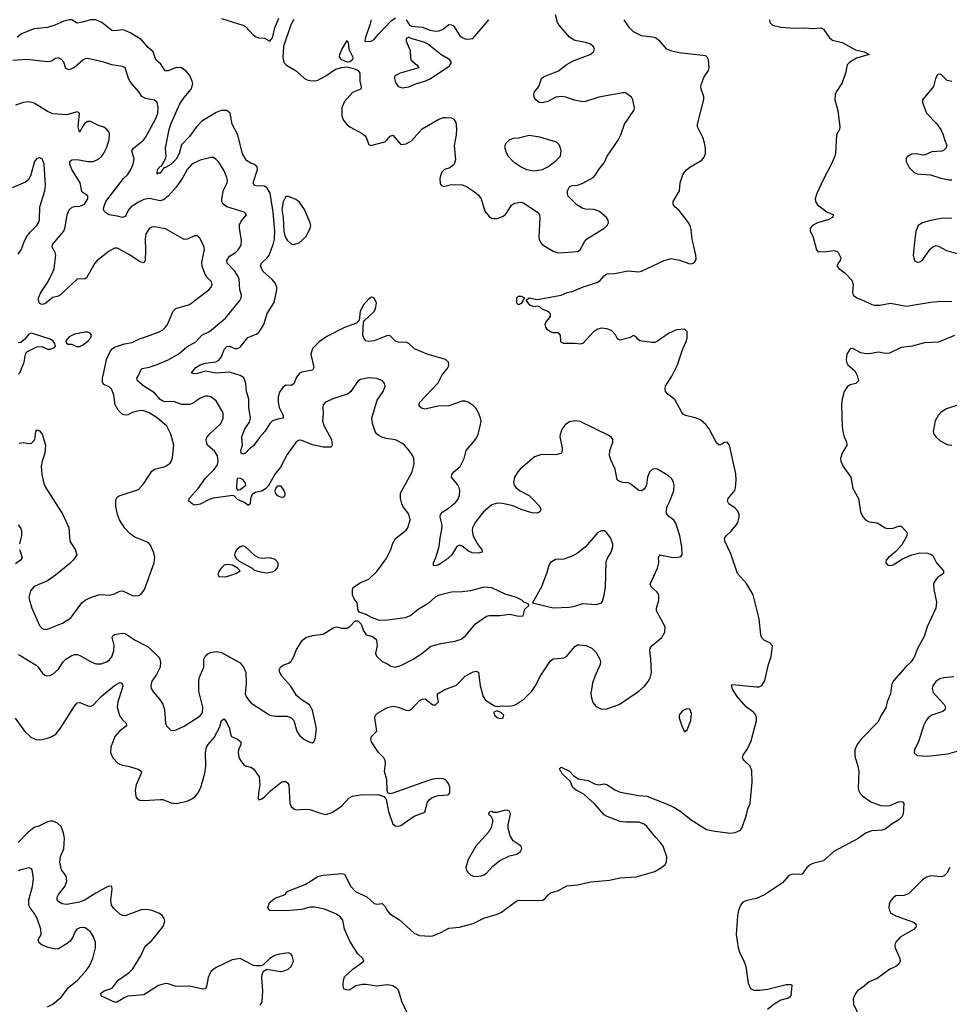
# Model space of a CAD drawing. Header units: inches. Extents: x 2057696 to 2160536, y 827480 to 1016834.
# Tile 80 of 256: x 2094961 to 2101910, y 855288 to 862650. Entities that reach past the tile are written whole.
import ezdxf

# ---------------------------------------------------------------- set-up
doc = ezdxf.new("R2010")
doc.units = ezdxf.units.IN
doc.header["$MEASUREMENT"] = 0
for name, color, linetype in [('C0895', 7, 'Continuous'), ('C0896', 7, 'Continuous'), ('C1805', 7, 'Continuous'), ('C1806', 7, 'Continuous')]:
    doc.layers.add(name, color=color, linetype=linetype)

msp = doc.modelspace()

# ---------------------------------------------------------------- linework, layer by layer
at = {"layer": 'C0895', "color": 5}
for points, elevation in [([(2094926.6, 857426.6), (2094996.4, 857330), (2095045.1, 857285.1), (2095090, 857266.7), (2095130, 857267.9), (2095170, 857277.3), (2095202, 857290), (2095231.4, 857308.6), (2095266.9, 857353.1), (2095370, 857517.1), (2095390, 857541.6), (2095410, 857546), (2095470, 857520.4), (2095490, 857517.1), (2095510, 857523.8), (2095569.7, 857590), (2095670, 857671.5), (2095710, 857694), (2095724.7, 857690), (2095731.7, 857671.7), (2095727.7, 857650), (2095695.3, 857550), (2095690.8, 857510), (2095707.6, 857447.6), (2095730, 857414.9), (2095756.4, 857390), (2095758.4, 857370), (2095706.9, 857330), (2095673, 857290), (2095642, 857210), (2095640.2, 857170), (2095658.3, 857130), (2095698.4, 857090), (2095730, 857076.9), (2095771.3, 857070), (2095847.1, 857047.1), (2095871, 857030), (2095866.8, 857010), (2095832.2, 856930), (2095823.7, 856890), (2095830, 856842.8), (2095837.1, 856830), (2095855.8, 856815.8), (2095891.5, 856811.6), (2096010, 856820.7), (2096030, 856818.6), (2096090, 856794), (2096130, 856790.3), (2096212.7, 856807.3), (2096252.7, 856827.3), (2096274.9, 856845.1), (2096292.7, 856867.3), (2096316.4, 856910), (2096344.3, 857015.7), (2096353.5, 857070), (2096349.3, 857170), (2096357.8, 857210), (2096369.4, 857230.6), (2096415.9, 857284.2), (2096456.2, 857363.8), (2096470, 857410.8), (2096490, 857422.8), (2096510, 857394), (2096530, 857350.6), (2096537, 857310), (2096545.5, 857290), (2096590.5, 857270), (2096613.7, 857250), (2096614.3, 857230), (2096597.3, 857190), (2096594.7, 857170), (2096599.1, 857139.1), (2096611.1, 857111.1), (2096637.7, 857077.7), (2096650.3, 857070.3), (2096690, 857062.4), (2096709, 857049), (2096750.4, 856990), (2096757.1, 856930), (2096746, 856870), (2096744.9, 856830), (2096750, 856818), (2096770, 856824), (2096790, 856839.1), (2096835.2, 856884.8), (2096910, 856943), (2096930, 856954.9), (2096950, 856953), (2096963.8, 856943.8), (2096972.2, 856930), (2096980.2, 856790), (2096990, 856768.4), (2097010, 856750.4), (2097030, 856742), (2097090, 856747), (2097130, 856744.9), (2097210, 856716.5), (2097250, 856708.5), (2097290, 856719.5), (2097333.5, 856746.5), (2097370, 856773.4), (2097422.4, 856830), (2097450, 856845.7), (2097510, 856855.3), (2097637.2, 856857.2), (2097682, 856842), (2097699.5, 856819.5), (2097718.3, 856730), (2097750, 856636), (2097770, 856621.6), (2097790, 856620.3), (2097810, 856625.3), (2097910, 856694.5), (2097990, 856724.4), (2098010, 856800.4), (2098022, 856818), (2098044.6, 856835.4), (2098090, 856849.2), (2098165.1, 856854.9), (2098177, 856870), (2098175.4, 856910), (2098170, 856933.2), (2098150, 856964.5), (2098130, 856975.1), (2098090, 856977.7), (2098050, 856972), (2098010, 856959.8), (2097750, 856866), (2097730, 856862), (2097714, 856870), (2097707.2, 856887.2), (2097706.6, 856970), (2097687.8, 857030), (2097695.1, 857090), (2097692.7, 857110), (2097682.7, 857130), (2097642.9, 857170), (2097591.6, 857250), (2097586, 857270), (2097590, 857290.7), (2097631.8, 857330), (2097615.8, 857430), (2097621.6, 857450), (2097634.8, 857465.3), (2097710, 857507), (2097750, 857518.4), (2097790, 857510.4), (2097850, 857487.7), (2097870, 857484.9), (2097890, 857494.8), (2097950, 857559.3), (2097970.5, 857570.5), (2097992.2, 857572.2), (2098050, 857527.3), (2098070, 857527.3), (2098092.3, 857550), (2098084, 857590), (2098085.2, 857610), (2098138.9, 857641.1), (2098226.7, 857673.3), (2098290, 857741.3), (2098350, 857773.7), (2098370, 857779.3), (2098391.7, 857771.7), (2098404, 857670), (2098426.5, 857590), (2098442.8, 857562.8), (2098510, 857520.9), (2098530, 857515.8), (2098570, 857520.2), (2098622.1, 857517.9), (2098650, 857522.5), (2098669.9, 857530.1), (2098730.6, 857569.4), (2098788.4, 857630), (2098813.4, 857666.6), (2098855.5, 857744.5), (2098930, 857857.1), (2098950, 857872), (2099010, 857875.3), (2099030, 857879.5), (2099049.3, 857890), (2099110, 857963.8), (2099130, 857976), (2099143.7, 857976.3), (2099194.8, 857970), (2099237.1, 857950), (2099270, 857919.3), (2099298, 857870), (2099302.6, 857850), (2099300.3, 857830), (2099260, 857740), (2099243.6, 857690), (2099231.7, 857611.7), (2099232.9, 857590), (2099245.3, 857545.3), (2099270, 857514), (2099310, 857495.6), (2099350, 857496.9), (2099442, 857530), (2099589.9, 857630.1), (2099632, 857668), (2099658.7, 857701.3), (2099675.1, 857730), (2099682.9, 857770), (2099679.4, 857870), (2099670.9, 857930), (2099675.1, 857950), (2099689.8, 857970.2), (2099761.6, 858030), (2099784.2, 858070), (2099786.6, 858110), (2099722, 858230), (2099720.5, 858250), (2099739.6, 858310), (2099738.4, 858350), (2099726.6, 858370), (2099680.9, 858410), (2099674.5, 858430), (2099729.6, 858550), (2099738.4, 858590), (2099736, 858630), (2099749, 858650), (2099830, 858632.4), (2099870, 858628.4), (2099903.2, 858636.8), (2099912.7, 858650), (2099911.6, 858708.4), (2099895.5, 858790), (2099865.6, 858885.6), (2099850, 858907.6), (2099803.2, 858943.2), (2099794.5, 858970), (2099802.3, 859010), (2099822.3, 859050), (2099850, 859130.8), (2099854.4, 859170), (2099849.8, 859190), (2099835.9, 859215.9), (2099810, 859240.5), (2099730, 859289.5), (2099710, 859291.5), (2099690, 859287), (2099670, 859266.6), (2099654.6, 859230), (2099646, 859170), (2099630, 859140.7), (2099610, 859127.6), (2099590, 859129.6), (2099522.5, 859182.5), (2099510, 859187.6), (2099470, 859189.8), (2099440.7, 859200.7), (2099428.6, 859210), (2099412.1, 859290), (2099379.3, 859359.3), (2099370.9, 859390), (2099372.9, 859430), (2099394.5, 859490), (2099394.3, 859510), (2099386, 859526), (2099370, 859539.7), (2099150, 859645.6), (2099110, 859649.8), (2099070, 859642.6), (2099039, 859621), (2099015.8, 859590), (2099001.1, 859550), (2098999.6, 859530), (2099016.5, 859450), (2099017.4, 859430), (2099011.2, 859408.8), (2098970, 859396.4), (2098862, 859398), (2098810, 859380.4), (2098702.3, 859290), (2098684.7, 859270), (2098660.7, 859230), (2098652.2, 859190), (2098658.2, 859170), (2098670, 859151.8), (2098696.5, 859130), (2098770, 859091.3), (2098793.1, 859070), (2098848.4, 859010), (2098858, 858990), (2098850.3, 858969.7), (2098830, 858961.6), (2098790, 858964), (2098710, 858987.4), (2098650, 859014.1), (2098570, 859032.5), (2098530, 859034.9), (2098490, 859022.9), (2098427.1, 858970), (2098366.2, 858890), (2098345.8, 858850), (2098342.8, 858830), (2098350, 858788.5), (2098390, 858718.7), (2098416.4, 858690), (2098419.1, 858670), (2098390, 858660.4), (2098343.5, 858663.5), (2098316.8, 858676.8), (2098270, 858713.3), (2098250, 858721.1), (2098230, 858711.2), (2098192.2, 858650), (2098150, 858612.2), (2098090, 858572), (2098070, 858565.6), (2098055.3, 858570), (2098054.5, 858590), (2098071.9, 858628.1), (2098097.3, 858710), (2098104.2, 858775.8), (2098117.5, 858837.5), (2098119.8, 858870), (2098104.8, 858930), (2098107.1, 858950), (2098125.1, 858970), (2098157.6, 858990), (2098220, 859040), (2098236.9, 859063.1), (2098247.9, 859092.1), (2098251.8, 859130), (2098247.4, 859150), (2098234.7, 859174.7), (2098189.8, 859230), (2098191.2, 859250), (2098206.3, 859270), (2098253.3, 859310), (2098282.7, 859370), (2098298.3, 859430), (2098370, 859513), (2098388.2, 859551.8), (2098404.4, 859610), (2098409.8, 859650), (2098406.8, 859670), (2098392, 859710), (2098370, 859744.7), (2098350, 859765.1), (2098313.6, 859790), (2098290, 859798), (2098270, 859797.6), (2098170, 859762.2), (2098090, 859759.3), (2097990, 859737), (2097970, 859743.7), (2097950, 859759), (2097943.7, 859770), (2097952.3, 859790), (2098090, 859934.9), (2098115.8, 859990), (2098124.1, 860000)], 320), ([(2094950, 857902.6), (2094970, 857894.9), (2095084, 857824), (2095100.3, 857810), (2095130, 857766), (2095150, 857750.4), (2095170, 857744.9), (2095190, 857747), (2095210, 857757), (2095250, 857795.3), (2095286.2, 857850), (2095305.7, 857870), (2095350, 857896.5), (2095370, 857903.6), (2095390, 857902.8), (2095410, 857895.6), (2095490, 857850.3), (2095530, 857834.3), (2095570, 857832.8), (2095610, 857847.9), (2095630, 857862.3), (2095650, 857885.3), (2095665.8, 857930), (2095668.2, 857970), (2095652.6, 858030), (2095657.5, 858042.5), (2095670, 858053.6), (2095730, 858063.2), (2095750, 858061.5), (2095825.3, 858010), (2095920.4, 857960.4), (2095996.1, 857890), (2096009.1, 857870), (2096012.7, 857847.3), (2096010.3, 857810), (2095984.6, 857755.4), (2095950, 857704), (2095942.4, 857670), (2095943.8, 857650), (2095961.2, 857621.2), (2096006, 857570), (2096031.5, 857531.5), (2096042.6, 857490), (2096050.5, 857390.5), (2096058.8, 857370), (2096090, 857339.1), (2096110, 857336.3), (2096130, 857340.5), (2096190, 857366.7), (2096310, 857445.7), (2096327.1, 857470), (2096330.7, 857510), (2096301, 857630), (2096299.8, 857710), (2096304.8, 857735.2), (2096336.9, 857810), (2096338, 857870), (2096350, 857892.7), (2096369.8, 857910.2), (2096390, 857918.7), (2096430, 857924.9), (2096470, 857917.8), (2096610, 857841.6), (2096635.3, 857810), (2096651.8, 857770), (2096654, 857690), (2096646.7, 857610), (2096653.4, 857590), (2096676.4, 857556.4), (2096690, 857543.1), (2096830, 857450.4), (2096870, 857442.4), (2096961.6, 857441.6), (2096990, 857430.7), (2097010.5, 857410), (2097032.4, 857330), (2097054.7, 857294.7), (2097090, 857268.2), (2097130, 857247.7), (2097150, 857242.8), (2097159, 857250), (2097169.4, 857270.6), (2097180.5, 857350), (2097150, 857488.7), (2097127.2, 857527.2), (2097066.2, 857566.2), (2097030, 857596), (2096987.7, 857667.7), (2096921.3, 857741.3), (2096905.6, 857770), (2096902, 857790), (2096911.7, 857808.3), (2096930, 857824), (2096970, 857838.8), (2096990, 857854.8), (2097011.4, 857888.6), (2097030, 857941), (2097076, 858010), (2097101.2, 858030), (2097150, 858046.7), (2097230, 858056.3), (2097310, 858106.8), (2097330, 858110.7), (2097370, 858100.5), (2097410, 858101.6), (2097430, 858113), (2097470, 858156), (2097490, 858156), (2097514.9, 858130), (2097530, 858081), (2097550, 858050.7), (2097599.1, 858039.1), (2097621.4, 858021.4), (2097627.3, 858010), (2097632.4, 857970), (2097622, 857910), (2097630, 857888), (2097670, 857850.5), (2097710, 857833.4), (2097736.4, 857816.4), (2097770, 857808.8), (2097810, 857822), (2097902.7, 857870), (2097966.6, 857910), (2098034.3, 857965.7), (2098110, 857985.7), (2098217.4, 858002.6), (2098261, 858019), (2098290, 858041.3), (2098367.2, 858132.8), (2098450, 858190.3), (2098470, 858195.3), (2098550, 858194.9), (2098624.4, 858204.4), (2098690, 858191.3), (2098726, 858194), (2098738, 858242), (2098766, 858270), (2098762, 858282), (2098730, 858295.3), (2098715.3, 858310), (2098675.3, 858330), (2098590, 858355.1), (2098490, 858402), (2098430, 858408.2), (2098330, 858380.5), (2098270, 858372.8), (2098190, 858369.6), (2098090, 858346), (2098067.9, 858332.1), (2098015, 858285), (2097940, 858240), (2097885.1, 858194.9), (2097843.2, 858176.8), (2097710, 858160.5), (2097650, 858157.6), (2097590, 858179.6), (2097550, 858202.9), (2097499, 858219), (2097492.5, 858232.5), (2097484.5, 858290), (2097460.7, 858320.7), (2097450, 858348.7), (2097447.8, 858390), (2097455.1, 858404.9), (2097510, 858442.8), (2097570, 858466), (2097630, 858523.7), (2097700.7, 858619.3), (2097735.1, 858690), (2097750, 858736), (2097769.4, 858770), (2097850, 858834), (2097863.7, 858850), (2097878.9, 858910), (2097870, 858951.8), (2097828.2, 859008.2), (2097817.3, 859030), (2097808.4, 859070), (2097808, 859110), (2097895.1, 859270), (2097909.6, 859330), (2097907.8, 859370), (2097899.6, 859390), (2097871.6, 859430), (2097838.4, 859470), (2097822, 859482), (2097770, 859508.4), (2097701.5, 859518.5), (2097662, 859530), (2097631.3, 859550), (2097618.5, 859570), (2097597.3, 859630), (2097592.3, 859670), (2097633.5, 859806.5), (2097678.7, 859870), (2097692.3, 859910), (2097689.4, 859930), (2097672.7, 859950), (2097630, 859968.2), (2097570, 859972.1), (2097510, 859960.5), (2097490, 859946.6), (2097436.4, 859870), (2097410.6, 859850), (2097310, 859817.2), (2097247.7, 859790), (2097230.4, 859770), (2097226, 859754), (2097229, 859709), (2097224.9, 859650), (2097235.3, 859615.3), (2097290.9, 859510.9), (2097297, 859470), (2097290, 859453.2), (2097230, 859454.2), (2097150, 859470.7), (2097070, 859504.4), (2097050, 859505.8), (2097030, 859496.8), (2096961.6, 859398.4), (2096910, 859304.2), (2096870, 859254.5), (2096818.6, 859161.4), (2096798.4, 859141.6), (2096770, 859125), (2096724.3, 859115.7), (2096699.2, 859100.8), (2096686.4, 859070), (2096682.8, 859030), (2096670, 859017.2), (2096640.5, 859040.5), (2096590, 859061.6), (2096567.5, 859087.5), (2096553.6, 859093.6), (2096407.9, 859072.1), (2096376.9, 859063.1), (2096310, 859028), (2096270, 859019.3), (2096250, 859029.2), (2096225.2, 859050), (2096229, 859070), (2096295.9, 859144.1), (2096350, 859222), (2096413.9, 859286.1), (2096438.7, 859321.3), (2096445.7, 859350), (2096440.4, 859390), (2096420.7, 859420.7), (2096365.4, 859470), (2096356.4, 859490), (2096356, 859510), (2096363.1, 859530), (2096379.1, 859550), (2096463.9, 859630), (2096481.1, 859670), (2096481.3, 859710), (2096430, 859799.5), (2096390, 859829.6), (2096370, 859834.7), (2096350, 859834), (2096310, 859819.3), (2096257.8, 859782.2), (2096230, 859773.9), (2096173.1, 859773.1), (2096110, 859795.8), (2096050, 859792.7), (2096030, 859798.6), (2096011, 859811), (2095970, 859859.8), (2095890, 859910.9), (2095842, 859950), (2095836.5, 859970), (2095849.8, 859990), (2095853.7, 860000)], 340), ([(2094956.6, 859483.4), (2094990, 859488), (2095030, 859480.5), (2095050, 859483), (2095073.6, 859510), (2095081.6, 859570), (2095090, 859584), (2095110, 859576.4), (2095130.2, 859550.2), (2095153.6, 859470), (2095150.2, 859409.8), (2095128.1, 859348.1), (2095121.3, 859310), (2095126, 859250), (2095141.7, 859181.7), (2095155.5, 859150), (2095283.1, 858950), (2095327.4, 858850), (2095336.3, 858750), (2095374.8, 858690), (2095387.3, 858650), (2095361.3, 858610), (2095336, 858584), (2095230, 858496.4), (2095170, 858454.7), (2095070, 858411.3), (2095041.4, 858378.6), (2095030.4, 858330), (2095034.4, 858310), (2095052.4, 858250), (2095110, 858120.7), (2095130, 858098), (2095150, 858090.4), (2095170, 858092.2), (2095282.2, 858137.8), (2095342.2, 858177.8), (2095426.3, 858290), (2095449.6, 858310), (2095489.8, 858330.2), (2095550, 858349.1), (2095570, 858351.5), (2095633.7, 858346.3), (2095670, 858357.1), (2095710, 858377.3), (2095730, 858380.7), (2095810, 858342.3), (2095850, 858343.6), (2095870, 858356), (2095893.3, 858390), (2095966.6, 858590), (2095971.6, 858630), (2095964.4, 858664.4), (2095940.2, 858720.2), (2095922, 858742), (2095821.7, 858781.7), (2095786.5, 858806.5), (2095747.9, 858847.9), (2095707, 858910), (2095691.2, 858951.2), (2095678.9, 859010), (2095680.1, 859059.9), (2095690, 859080.7), (2095704, 859090), (2095850, 859138), (2095890, 859183), (2095950, 859273.7), (2095970, 859288.8), (2096049, 859310), (2096084.8, 859335.2), (2096093.6, 859346.4), (2096103.9, 859376.1), (2096113.1, 859470), (2096089.8, 859550), (2096061.1, 859610), (2095990, 859672.8), (2095929.6, 859710), (2095890, 859726.6), (2095867.5, 859727.5), (2095810, 859716.2), (2095770, 859696), (2095750, 859691.9), (2095730, 859699.3), (2095697, 859730), (2095675.9, 859770), (2095663.8, 859843.8), (2095650, 859884.5), (2095630, 859905.1), (2095590, 859923), (2095580.7, 859940.7), (2095581.2, 859970), (2095587.4, 860000)], 360), ([(2097049, 860000), (2097030, 859976.2), (2097010, 859926.6), (2096990, 859915.6), (2096950, 859917.7), (2096930, 859903.1), (2096905.5, 859870), (2096892.6, 859830), (2096892.4, 859790), (2096901.8, 859750), (2096930.2, 859690), (2096930.2, 859670), (2096890, 859664.2), (2096850, 859649.8), (2096830, 859629.7), (2096793.5, 859570), (2096753.5, 859526.5), (2096710, 859463.9), (2096679.1, 859440.9), (2096650, 859409.7), (2096630, 859400.7), (2096623.3, 859403.3), (2096616, 859410), (2096613.6, 859430), (2096627.3, 859470), (2096621.7, 859530), (2096644.6, 859590), (2096679.6, 859640.4), (2096686.3, 859670), (2096673.6, 859750), (2096673.2, 859813.2), (2096656.8, 859870), (2096652, 859930), (2096642, 859962), (2096633.6, 859973.6), (2096610, 859988.6), (2096576.3, 860000)], 320), ([(2100000, 859674.8), (2099939, 859690), (2099920.7, 859700.7), (2099910, 859712.3), (2099858.4, 859810), (2099806.6, 859850), (2099789.8, 859870), (2099786.8, 859890), (2099789.8, 859910), (2099835.6, 859984.4), (2099843.4, 860000)], 280), ([(2094950, 858872), (2094970, 858844.7), (2094973.7, 858830), (2094973.5, 858793.5), (2094960.3, 858730)], 340), ([(2094958.9, 858690), (2094979.5, 858630), (2094966.7, 858610), (2094930, 858582.2)], 340), ([(2097856, 855230), (2097817.7, 855310), (2097793.3, 855393.3), (2097777.4, 855410), (2097750, 855425.3), (2097710, 855433.5), (2097630, 855424.4), (2097550, 855436.9), (2097523.1, 855436.9), (2097474.4, 855425.6), (2097430, 855397.2), (2097410, 855394), (2097385.2, 855405.2), (2097379.3, 855430), (2097382.4, 855470), (2097390, 855493), (2097451.6, 855550), (2097533.3, 855610), (2097525.1, 855630), (2097490, 855665.6), (2097430, 855760.5), (2097389, 855850), (2097377.5, 855917.5), (2097359.7, 855939.7), (2097330, 855961.7), (2097240, 856000), (2097165.5, 856014.5), (2097130, 856014.3), (2097070, 855998), (2096950, 855987), (2096830.4, 855989.6), (2096815.3, 856010), (2096828.7, 856050), (2096870, 856082.8), (2096946, 856110), (2096958, 856130), (2096965.6, 856134.4), (2097095.3, 856184.7), (2097190, 856243.2), (2097230, 856255), (2097370, 856266.4), (2097390, 856260.5), (2097436.8, 856170), (2097471.3, 856131.3), (2097559.6, 856090), (2097610, 856041.1), (2097630, 856036.5), (2097670, 856042.4), (2097690, 856021.6), (2097707.1, 855990), (2097726.8, 855966.8), (2097799.6, 855919.6), (2097910, 855819.5), (2097950, 855803.5), (2098030, 855797.1), (2098050, 855800.6), (2098110, 855825.2), (2098170, 855858.8), (2098250, 855865.1), (2098350, 855891.8), (2098430, 855932.5), (2098530, 855962.1), (2098561.6, 855978.4), (2098670, 856057.6), (2098690, 856066.4), (2098830, 856063.6), (2098870, 856067.9), (2098890, 856079.3), (2098912.5, 856107.5), (2098930, 856121.4), (2098990, 856140.1), (2099050, 856173.4), (2099130, 856180.6), (2099230, 856203.6), (2099370, 856216.6), (2099450, 856234.1), (2099570, 856241.1), (2099710, 856282.2), (2099759.7, 856310), (2099786.4, 856333.6), (2099797.2, 856350), (2099799.4, 856390), (2099772.2, 856470), (2099750, 856501.8), (2099715.4, 856535.4), (2099650, 856618.5), (2099630, 856634.9), (2099590, 856650.9), (2099490.1, 856649.9), (2099450, 856655.4), (2099351.6, 856691.6), (2099330, 856704.8), (2099262.3, 856782.3), (2099178.8, 856858.8), (2099121.6, 856890), (2099095.8, 856910), (2099076.3, 856956.3), (2099017.6, 857010), (2098997.2, 857050), (2099010, 857060.7), (2099070, 857030.6), (2099100.2, 857000.2), (2099135.2, 856975.3), (2099210, 856962.4), (2099257.1, 856937.1), (2099288.6, 856928.6), (2099330, 856935.5), (2099350, 856932.8), (2099410, 856892.9), (2099450, 856875.5), (2099590, 856850.1), (2099650, 856843.8), (2099789.7, 856790.4), (2099850, 856762.7), (2099895.4, 856735.4), (2099990, 856660.3), (2100000, 856654.1)], 280), ([(2096758.7, 855281.3), (2096773.5, 855306.5), (2096778, 855390), (2096771.1, 855490), (2096773.6, 855510), (2096784.8, 855535.2), (2096809, 855551), (2096910, 855534), (2096930, 855535.3), (2096969.3, 855550), (2096990, 855570.6), (2097008, 855610), (2096998.7, 855650), (2096990, 855663.7), (2096970, 855673.6), (2096890, 855659.7), (2096864, 855650), (2096830.8, 855630), (2096778, 855582), (2096762.8, 855577.2), (2096730, 855575.6), (2096710, 855579.7), (2096610, 855632), (2096550, 855619.7), (2096430, 855563.9), (2096390, 855532.6), (2096370.2, 855490), (2096357.4, 855422.6), (2096350, 855405.1), (2096330, 855402), (2096230, 855423.9), (2096130, 855421.1), (2096070, 855442.6), (2096050, 855443.5), (2095998, 855430), (2095890, 855359.8), (2095770, 855349.9), (2095742.3, 855337.7), (2095690, 855304.6), (2095670, 855304.6), (2095573.6, 855350), (2095566, 855370), (2095591.6, 855388.4), (2095652.2, 855407.8), (2095696.3, 855470), (2095775.9, 855524.1), (2095805.7, 855554.3), (2095866.4, 855650), (2095898.1, 855721.9), (2095950, 855766.5), (2096034.3, 855870), (2096045.1, 855910), (2096041.3, 855930), (2096029.6, 855950), (2096002, 855970), (2095950, 855990.8), (2095910, 855997.6), (2095870, 855993.6), (2095750, 855949.8), (2095730, 855952.2), (2095710, 855963.5), (2095664.6, 856004.6), (2095646.4, 856030), (2095641.8, 856070), (2095653.6, 856150), (2095649.3, 856169.3), (2095646, 856170), (2095630, 856171.6), (2095610, 856163.6), (2095530, 856120.3), (2095451.6, 856068.4), (2095407.9, 856052.1), (2095310, 856033.5), (2095278.5, 856038.5), (2095254, 856054), (2095242, 856070), (2095242, 856090), (2095250.8, 856110), (2095298.7, 856170), (2095314.2, 856210), (2095307.6, 856247.6), (2095273.4, 856293.4), (2095261.6, 856350), (2095266.5, 856393.5), (2095291.9, 856450), (2095296.5, 856530), (2095289.8, 856570), (2095270, 856618.7), (2095243.3, 856643.3), (2095210, 856656.4), (2095190, 856658.2), (2095170, 856653.8), (2095110, 856623.5), (2095068.7, 856611.3), (2095018.5, 856570), (2094950, 856498.4)], 320), ([(2095170, 855270.2), (2095210, 855290.2), (2095270, 855341.3), (2095326.1, 855413.9), (2095394.5, 855470), (2095450.9, 855530), (2095479.8, 855570), (2095508, 855632), (2095527.1, 855710), (2095527.1, 855750), (2095512.7, 855792.7), (2095490, 855829.4), (2095450, 855859.6), (2095430, 855862.9), (2095410, 855860.7), (2095387.7, 855850), (2095372.3, 855827.7), (2095359.5, 855790), (2095338.4, 855761.6), (2095316.7, 855743.3), (2095250, 855702.7), (2095230, 855700.4), (2095173, 855713), (2095129.8, 855729.7), (2095107.1, 855747.1), (2095099.6, 855770), (2095120.9, 855810), (2095118, 855850), (2095090.7, 855930), (2095069.8, 855970), (2095038.7, 856010), (2095028.7, 856030), (2095030.7, 856070), (2095055.8, 856170), (2095063.1, 856230), (2095053.9, 856293.9), (2095050, 856301.2), (2095030, 856309.4), (2094970, 856294.7), (2094950, 856285.1)], 340)]:
    msp.add_lwpolyline(points, dxfattribs=dict(at, elevation=elevation))
for points, elevation in [([(2096610, 859222), (2096590, 859219), (2096585.5, 859210), (2096581, 859150), (2096590, 859132), (2096610, 859138), (2096652.3, 859170), (2096646, 859190), (2096631.2, 859210)], 340), ([(2096930, 859077.6), (2096910, 859079.2), (2096890, 859088.8), (2096872.8, 859110), (2096870.8, 859130), (2096875.2, 859144.8), (2096890, 859165.3), (2096910, 859164), (2096935, 859130), (2096943.2, 859110), (2096943.4, 859096.6), (2096937.5, 859082.5)], 340), ([(2099310, 858829.2), (2099283.4, 858816.6), (2099190.2, 858709.8), (2099130, 858661.5), (2099090, 858639.8), (2099030, 858617.7), (2098966.3, 858613.7), (2098928.8, 858591.2), (2098916.4, 858570), (2098902.9, 858517.1), (2098863, 858410), (2098794, 858290), (2098950, 858252.2), (2099070, 858257.4), (2099110, 858264.2), (2099170, 858284.9), (2099270, 858277.3), (2099309.3, 858290.7), (2099317, 858303), (2099331.5, 858348.5), (2099339.7, 858410), (2099344.6, 858595.4), (2099354.9, 858625.1), (2099382, 858670), (2099395.1, 858710), (2099394.5, 858730), (2099377.2, 858777.2), (2099350, 858814), (2099330, 858829)], 340), ([(2096630, 858715.8), (2096610, 858709.7), (2096588, 858692), (2096571.4, 858670), (2096566, 858650), (2096580.4, 858620.4), (2096601.8, 858601.8), (2096698, 858550), (2096714.8, 858534.8), (2096760.7, 858520.7), (2096805.6, 858514.4), (2096850, 858520.7), (2096870, 858531), (2096885.2, 858550), (2096892.7, 858570), (2096892.7, 858590), (2096870, 858613.2), (2096830, 858626), (2096770, 858622.7), (2096750, 858626), (2096722, 858642), (2096650, 858709.5)], 360), ([(2096510, 858577.7), (2096490, 858571.1), (2096466, 858550), (2096450, 858525.2), (2096443.4, 858503.4), (2096450, 858487.3), (2096490, 858484), (2096510, 858487.7), (2096578, 858510), (2096608.7, 858530), (2096589, 858550), (2096551.1, 858571.1)], 360), ([(2098530, 857483.6), (2098506.3, 857473.7), (2098510.5, 857450), (2098530, 857432.7), (2098550, 857424.9), (2098570, 857427.6), (2098574.5, 857430), (2098580.7, 857450), (2098558, 857470)], 320), ([(2099950, 857498), (2099930, 857489.6), (2099910, 857477.6), (2099892, 857450), (2099891.8, 857430), (2099910, 857371.3), (2099930, 857326), (2099950, 857341), (2099979.1, 857410), (2099983.3, 857463.3), (2099970, 857496)], 320), ([(2098590, 856739.6), (2098530, 856722), (2098503.2, 856723.2), (2098490, 856728.7), (2098470, 856726), (2098464.7, 856710), (2098480.7, 856700.7), (2098494.9, 856670), (2098496.4, 856650), (2098485.3, 856610), (2098465.4, 856574.6), (2098370, 856471.1), (2098312.4, 856370), (2098297.4, 856310), (2098301.1, 856290), (2098310, 856275.5), (2098330, 856257.6), (2098350, 856247.4), (2098370, 856243.1), (2098410, 856248.9), (2098430, 856255.8), (2098449.5, 856270), (2098498.8, 856321.2), (2098550, 856362.6), (2098622.3, 856397.7), (2098677.2, 856410), (2098703.7, 856430), (2098715.1, 856450), (2098709.2, 856470), (2098650, 856509.4), (2098627.5, 856547.5), (2098613.6, 856606.4), (2098613, 856630), (2098629.5, 856710), (2098625.2, 856730), (2098610, 856738.4)], 320)]:
    msp.add_lwpolyline(points, close=True, dxfattribs=dict(at, elevation=elevation))
at = {"layer": 'C0896', "color": 5}
for points, elevation in [([(2096576.3, 860000), (2096530, 860015.7), (2096430, 860007.9), (2096350, 860022.8), (2096290, 860004.4), (2096262.9, 860002.9), (2096244.5, 860010), (2096276.9, 860050), (2096309.6, 860070), (2096350, 860082.2), (2096427.5, 860092.5), (2096450, 860104.7), (2096469.8, 860130), (2096490, 860184.4), (2096510, 860206.3), (2096530, 860208.9), (2096570, 860191.4), (2096590, 860192.4), (2096610, 860200.8), (2096667.2, 860272.8), (2096730, 860298), (2096747.8, 860312.2), (2096786.8, 860370), (2096810, 860452.4), (2096863.8, 860536.2), (2096883.4, 860630), (2096882.4, 860650), (2096870, 860679.7), (2096847.8, 860707.8), (2096779.7, 860770), (2096762.4, 860810), (2096769.6, 860830), (2096811.8, 860868.2), (2096825.1, 860890), (2096856.8, 860970), (2096866.6, 861010), (2096867.8, 861070), (2096856.1, 861210), (2096833.4, 861353.4), (2096811.3, 861391.3), (2096790, 861405.6), (2096730, 861406.6), (2096712.9, 861412.9), (2096707.6, 861430), (2096738.3, 861530), (2096736.9, 861550), (2096712.3, 861570), (2096690, 861577.1), (2096657.5, 861597.5), (2096626.1, 861646.1), (2096591.1, 861790), (2096549.8, 861869.8), (2096535.6, 861950), (2096509.8, 861969.8), (2096468.2, 861970), (2096430, 861954.8), (2096323.2, 861890), (2096283.2, 861850), (2096230, 861776), (2096170, 861714.3), (2096153.3, 861650), (2096130, 861606.5), (2096090, 861566.7), (2096050, 861544.6), (2096037.7, 861542.3), (2096010, 861503.5), (2095997.3, 861502.7), (2095990, 861495.3), (2095991.8, 861530), (2096010, 861551.8), (2096021.7, 861558.3), (2096050.9, 861610), (2096057.3, 861630), (2096049.9, 861690), (2096077.3, 861830), (2096090.7, 861869.3), (2096158.4, 862021.6), (2096190, 862069.1), (2096243.5, 862130), (2096254.8, 862170), (2096251.3, 862191.3), (2096232.5, 862232.5), (2096205.5, 862265.5), (2096170, 862289), (2096130, 862292.9), (2096070, 862266.9), (2096048.8, 862268.8), (2096017.2, 862317.2), (2095979.8, 862350), (2095957.8, 862410), (2095922.1, 862442.1), (2095870, 862502.4), (2095791.8, 862550), (2095750, 862569.7), (2095730, 862575.1), (2095670, 862565.4), (2095650, 862569.7), (2095575.1, 862630), (2095530, 862649.8), (2095490, 862649), (2095430, 862630.9), (2095390, 862624.7), (2095350, 862649.5), (2095330, 862649.7), (2095290, 862639.7), (2095224.4, 862610), (2095170, 862592.2), (2095070, 862581), (2094974.6, 862545.4), (2094942.6, 862517.4)], 320), ([(2096470, 862659.3), (2096630, 862609.1), (2096650, 862599), (2096710, 862535.3), (2096730, 862520.9), (2096750, 862514.9), (2096790, 862512.9), (2096830, 862488.2), (2096850, 862515.5), (2096867.9, 862590), (2096898.8, 862661.2)], 320), ([(2097010.2, 862650.2), (2096988.6, 862611.4), (2096932.1, 862450), (2096927.6, 862367.6), (2096934.9, 862330), (2096956.4, 862310), (2097026.9, 862266.9), (2097091.2, 862211.2), (2097110, 862199.5), (2097130, 862194.6), (2097170, 862194), (2097190, 862198.5), (2097250, 862231.2), (2097321.1, 862278.9), (2097370, 862292.9), (2097410, 862296.3), (2097430, 862293.5), (2097463.6, 862283.6), (2097490.3, 862270), (2097504.4, 862250), (2097504.7, 862190), (2097512.6, 862147.4), (2097510.4, 862130), (2097450, 862104.7), (2097390, 862037.4), (2097370.2, 861990), (2097368.9, 861930), (2097380.4, 861900.4), (2097410, 861864.4), (2097430, 861848.1), (2097520, 861800), (2097542.5, 861782.5), (2097552.2, 861770), (2097570, 861718), (2097586, 861710), (2097690, 861737.3), (2097709.1, 861750.9), (2097730, 861778.4), (2097750, 861785.5), (2097810, 861716), (2097850, 861721), (2097890, 861744), (2097970, 861832.7), (2098094.5, 861905.5), (2098130, 861917.6), (2098150, 861919.5), (2098190, 861915.8), (2098207.3, 861907.3), (2098221.7, 861881.7), (2098226.1, 861833.9), (2098224, 861790), (2098209.4, 861709.4), (2098219, 861601), (2098209.3, 861570.7), (2098200.2, 861559.8), (2098176.6, 861543.4), (2098136.3, 861530), (2098117.4, 861510), (2098108.1, 861490), (2098102.9, 861462.9), (2098104.9, 861424.9), (2098112.2, 861412.2), (2098130, 861403.1), (2098190, 861418.7), (2098270, 861415.8), (2098302.3, 861402.3), (2098362, 861362), (2098390, 861336.9), (2098411.3, 861310), (2098438.6, 861218.6), (2098470, 861179.3), (2098487, 861167), (2098510, 861162.3), (2098530, 861164), (2098570, 861177.3), (2098590, 861190.3), (2098606.2, 861210), (2098637.4, 861262.5), (2098661, 861279), (2098710, 861285), (2098730, 861278.5), (2098830.9, 861210.9), (2098846.3, 861190), (2098848.9, 861170), (2098842.8, 861022.8), (2098845.3, 861005.3), (2098858.9, 860978.9), (2098868, 860968), (2098950, 860919.6), (2098990, 860906.7), (2099130, 860916.5), (2099150, 860930.4), (2099182.2, 860990), (2099199.3, 861010), (2099329.6, 861090), (2099352.7, 861110), (2099363.7, 861130), (2099359.5, 861150), (2099347, 861170), (2099295.6, 861215.6), (2099255.3, 861230), (2099190, 861232.1), (2099170, 861239.1), (2099126.3, 861266.3), (2099060.9, 861330), (2099055, 861350), (2099057.3, 861370), (2099070, 861400.9), (2099090, 861411.2), (2099130, 861413.4), (2099170, 861426.7), (2099247.6, 861470), (2099266.3, 861490), (2099289.6, 861530), (2099330, 861579.1), (2099353.1, 861630), (2099435.3, 861750), (2099456, 861790), (2099482.8, 861870), (2099551.1, 861970), (2099555.8, 861990), (2099545.6, 862050), (2099534, 862070), (2099498.4, 862098.4), (2099490, 862103.5), (2099470, 862104.2), (2099290, 862069.8), (2099190, 862037.2), (2099170, 862036.8), (2099109, 862049), (2099044, 862070), (2099010, 862075.1), (2098970, 862069.7), (2098910, 862038.3), (2098870, 862027.4), (2098845.2, 862030), (2098819.6, 862050), (2098807.1, 862070), (2098804.8, 862090), (2098808.6, 862110), (2098840.7, 862150), (2098863, 862210), (2098876.3, 862223.7), (2098990, 862268.6), (2099047.4, 862312.6), (2099098.6, 862341.4), (2099226.6, 862390), (2099251.5, 862410), (2099257.6, 862430), (2099249.3, 862450), (2099222.7, 862470), (2099190, 862480.4), (2099110, 862493.5), (2099070, 862519), (2098995, 862610), (2098982.5, 862630), (2098966.1, 862686.1)], 320), ([(2097588.4, 862650), (2097581.8, 862618.2), (2097543.7, 862510), (2097541, 862490), (2097550, 862486), (2097588, 862490), (2097610, 862501.6), (2097640, 862540), (2097739.2, 862640.8), (2097770, 862663.2)], 340), ([(2097850.4, 862650), (2097873.1, 862613.1), (2097890, 862601.3), (2097970, 862593.6), (2098030, 862572.2), (2098070, 862564.9), (2098093.7, 862566.3), (2098122.9, 862577.1), (2098170, 862614.8), (2098190, 862610.8), (2098202.8, 862602.8), (2098252.4, 862530), (2098270, 862516.5), (2098290, 862506), (2098310, 862503.7), (2098348.7, 862510), (2098468, 862650)], 340), ([(2100000, 862389.8), (2099890, 862402.2), (2099835.1, 862415), (2099799.3, 862430), (2099746.6, 862490), (2099714, 862514), (2099690, 862520.5), (2099610, 862528.4), (2099550, 862559.1), (2099519.7, 862590), (2099480.5, 862650)], 280), ([(2095853.7, 860000), (2095866.9, 860033.1), (2095876.9, 860043.1), (2095930, 860052.4), (2095990, 860071.1), (2096070, 860106), (2096150, 860151.3), (2096210, 860203.6), (2096278.8, 860241.2), (2096322.4, 860290), (2096380.8, 860319.2), (2096500.5, 860419.5), (2096607.1, 860550), (2096617.4, 860570), (2096619.7, 860590), (2096607.9, 860630), (2096601, 860710), (2096594.3, 860730), (2096570.6, 860770), (2096513.3, 860830), (2096509.8, 860850), (2096530, 860880.9), (2096574.3, 860910), (2096595.1, 860930), (2096608.9, 860951.1), (2096616.4, 860970), (2096619.5, 860999.5), (2096603.1, 861090), (2096603.1, 861116.9), (2096615.6, 861144.4), (2096657.2, 861190), (2096650, 861202), (2096638, 861210), (2096510, 861249.8), (2096483.1, 861270), (2096472.1, 861290), (2096471, 861311), (2096485.7, 861374.3), (2096511.2, 861430), (2096513.7, 861450), (2096509.7, 861470), (2096490, 861520.9), (2096450, 861584.5), (2096428.2, 861608.2), (2096410, 861618.4), (2096390, 861620.5), (2096310, 861599.7), (2096247.2, 861570), (2096214, 861530), (2096180.8, 861470), (2096130, 861397.6), (2096070.1, 861329.9), (2096036.2, 861303.8), (2096010, 861296.8), (2095930, 861312.7), (2095890, 861305.3), (2095850, 861286), (2095795.6, 861250), (2095778, 861230), (2095750, 861178.4), (2095730.2, 861169.8), (2095690, 861182), (2095630, 861191.4), (2095598.2, 861210), (2095587.4, 861230), (2095589, 861249), (2095605.6, 861290), (2095738.2, 861461.8), (2095767, 861490), (2095790, 861524.7), (2095809.5, 861570.5), (2095817, 861610), (2095798.4, 861670), (2095811.6, 861690), (2095886, 861750), (2095902.4, 861770), (2095978.5, 861910), (2095992.8, 861950), (2095995.8, 861995.8), (2095987.8, 862030), (2095968.5, 862048.5), (2095900.6, 862060.6), (2095874.5, 862074.5), (2095852, 862110), (2095790, 862183.7), (2095773.6, 862210), (2095749.3, 862290), (2095730, 862299.7), (2095650, 862313.5), (2095590, 862333.5), (2095470, 862360.5), (2095450, 862356.9), (2095432.7, 862347.2), (2095370, 862293), (2095330, 862274.5), (2095305.8, 862285.8), (2095290, 862332.7), (2095270, 862354.5), (2095250, 862363.7), (2095230, 862359.5), (2095199, 862341), (2095170, 862333.7), (2095013.5, 862353.5), (2094910, 862345.7)], 340), ([(2095587.4, 860000), (2095609.8, 860110), (2095638, 860170), (2095652.1, 860187.9), (2095670, 860200.8), (2095745.5, 860225.5), (2095802.6, 860237.4), (2095856.3, 860263.7), (2095910, 860280.3), (2096002.9, 860317.1), (2096030, 860332.2), (2096051.8, 860350), (2096066.3, 860370), (2096108.7, 860470), (2096128, 860490), (2096230, 860520.4), (2096376.2, 860630), (2096393.3, 860650), (2096398.7, 860670), (2096395.1, 860690), (2096363.2, 860723.2), (2096347.2, 860747.1), (2096325.4, 860805.4), (2096323.3, 860836.7), (2096343.7, 860930), (2096340.9, 860950), (2096310, 861014), (2096290, 861033.2), (2096270, 861034), (2096212.2, 861007.8), (2096190, 861007.6), (2096050, 861086.4), (2095970, 861102), (2095950, 861099.2), (2095930.2, 861089.8), (2095905.2, 861050), (2095899, 861010), (2095902.4, 860930), (2095899.3, 860850), (2095890, 860833.2), (2095870, 860836.2), (2095850, 860846), (2095787, 860890), (2095710, 860932.6), (2095690, 860941.1), (2095670, 860941), (2095630, 860919.2), (2095539.5, 860850), (2095523.1, 860830), (2095460, 860720), (2095447.8, 860712.2), (2095390, 860710.8), (2095266.6, 860593.4), (2095250, 860583.1), (2095210, 860571.7), (2095150, 860525.3), (2095130, 860519.8), (2095108.5, 860528.5), (2095101.5, 860550), (2095102.9, 860570), (2095118.2, 860610), (2095171.5, 860688.5), (2095212.5, 860770), (2095217.7, 860790), (2095232, 860890), (2095226.9, 860910), (2095204.7, 860950), (2095206.6, 860970), (2095291.1, 861070), (2095301.1, 861098.9), (2095315.1, 861190), (2095330.7, 861229.3), (2095352.8, 861247.2), (2095370, 861253.1), (2095410, 861256.5), (2095444.5, 861270), (2095469.6, 861310), (2095470, 861334), (2095435.6, 861355.6), (2095426.6, 861366.6), (2095412.8, 861430), (2095349.8, 861530), (2095334.7, 861570), (2095335.1, 861590), (2095350, 861603), (2095390, 861603.8), (2095470, 861588.9), (2095510, 861588.7), (2095550, 861608.2), (2095575.1, 861630), (2095590, 861651.3), (2095610, 861691), (2095630, 861752), (2095633, 861790), (2095630, 861808), (2095612, 861830), (2095590, 861846), (2095550, 861858), (2095490, 861889.2), (2095470, 861889.2), (2095446, 861874), (2095408.9, 861808.9), (2095397.2, 861850), (2095409, 861950), (2095390, 861960.9), (2095310, 861939.5), (2095210, 861947.1), (2095170, 861963.5), (2095070, 862027), (2095030, 862036.2), (2094990, 862029.6), (2094930.3, 862009.7)], 360), ([(2094950, 860897.1), (2094971.6, 860928.4), (2094993.5, 860990), (2095012.7, 861027.3), (2095038.9, 861061.1), (2095089.7, 861110), (2095102.6, 861130), (2095108.6, 861151.4), (2095110.8, 861250), (2095148, 861370), (2095155.1, 861410), (2095144.5, 861570), (2095130, 861609), (2095110, 861618), (2095090, 861612), (2095070.7, 861590), (2095044.9, 861490), (2095026.2, 861453.8), (2095004.7, 861435.3), (2094906.1, 861393.9)], 380), ([(2100000, 860957.1), (2099987.6, 861007.5), (2099981.1, 861081.1), (2099973, 861110), (2099957.3, 861137.3), (2099890, 861224.5), (2099858, 861250), (2099846.6, 861270), (2099846.6, 861290), (2099892.7, 861370), (2099899.3, 861430), (2099919.3, 861490), (2099932, 861510), (2099947.3, 861530), (2099970, 861548.2), (2100000, 861565)], 280), ([(2099843.4, 860000), (2099878.2, 860070), (2099919, 860190), (2099944.7, 860250), (2099951.4, 860271.4), (2099950, 860315.1), (2099930, 860335.6), (2099870, 860331.7), (2099810, 860302.8), (2099730, 860245.3), (2099710, 860236.1), (2099690, 860235.5), (2099598, 860250), (2099581.5, 860261.5), (2099570, 860278), (2099550, 860288.7), (2099526.2, 860273.8), (2099450, 860253.3), (2099430, 860264.5), (2099414.7, 860294.7), (2099385.6, 860325.6), (2099350, 860339.7), (2099310, 860343), (2099283.8, 860336.2), (2099250, 860315.6), (2099170, 860229.4), (2099150, 860223.7), (2099110, 860229.4), (2099029.3, 860229.3), (2099010, 860238), (2099005.6, 860245.6), (2099004, 860290), (2098990, 860308.7), (2098950, 860309.3), (2098930, 860315.1), (2098906.6, 860330), (2098893.2, 860350), (2098889.4, 860370.6), (2098893.6, 860386.4), (2098928.7, 860430), (2098928.7, 860450), (2098920.2, 860460.2), (2098910, 860468.7), (2098866, 860486), (2098850, 860502), (2098830, 860508.7), (2098804, 860504), (2098774.6, 860514.6), (2098746, 860554), (2098769.3, 860570.7), (2098830, 860557.3), (2099010, 860590.2), (2099053.2, 860610), (2099090, 860617.3), (2099167.3, 860650), (2099275.8, 860684.2), (2099300.7, 860699.3), (2099330, 860735.3), (2099350, 860751), (2099410, 860752.8), (2099507.1, 860772.9), (2099590, 860766), (2099609.9, 860770.1), (2099778.7, 860850), (2099830, 860864.7), (2099893.1, 860853.1), (2099970, 860825.5), (2099990, 860826.7), (2100000, 860832.2)], 280), ([(2098124.1, 860000), (2098165.1, 860050), (2098169.5, 860070), (2098166, 860090), (2098144, 860110), (2098008.3, 860148.3), (2097912.7, 860190), (2097870, 860229.3), (2097856.1, 860236.1), (2097790, 860238.3), (2097770, 860246), (2097730, 860287.3), (2097709.5, 860289.5), (2097610, 860248.6), (2097570, 860244.4), (2097549.6, 860250), (2097534.3, 860270), (2097527.3, 860290), (2097531.7, 860388.3), (2097538.9, 860401.1), (2097610, 860468.7), (2097620.4, 860490), (2097627.3, 860530), (2097622, 860550), (2097609.5, 860569.5), (2097590, 860575.1), (2097570, 860563.7), (2097530, 860518), (2097507.2, 860470), (2097498.5, 860401.5), (2097479.9, 860380.1), (2097390, 860347.8), (2097258, 860282), (2097199.2, 860240.8), (2097150, 860191.5), (2097136.9, 860150), (2097158.7, 860050), (2097150.6, 860030), (2097070, 860014), (2097053.9, 860006.1), (2097049, 860000)], 320), ([(2094951.7, 860000), (2094962, 860010), (2094995.1, 860090), (2095003.7, 860150), (2095014.2, 860165.8), (2095090, 860202.8), (2095130, 860206), (2095170, 860187.7), (2095192.3, 860187.7), (2095222, 860198), (2095228.7, 860210), (2095224, 860230), (2095209, 860250), (2095190, 860260.9), (2095050, 860307.3), (2095030, 860299.7), (2094999.3, 860260.7), (2094970, 860236.4), (2094950, 860234.2)], 380)]:
    msp.add_lwpolyline(points, dxfattribs=dict(at, elevation=elevation))
for points, elevation in [([(2097410, 862332.9), (2097368.6, 862348.6), (2097350.9, 862370), (2097354, 862390), (2097370, 862426), (2097410, 862495.5), (2097417.2, 862477.2), (2097422.7, 862430), (2097452.3, 862370), (2097450, 862349.7), (2097430, 862335.7)], 320), ([(2097870, 862519.5), (2097850.6, 862509.4), (2097850.4, 862490), (2097879.1, 862419.1), (2097882.4, 862362.4), (2097888.2, 862348.2), (2097933.4, 862310), (2097946, 862290), (2097804.9, 862250), (2097764.4, 862230), (2097762.4, 862210), (2097770, 862181), (2097791, 862150), (2097821.3, 862141.3), (2097870, 862148.9), (2097926.6, 862173.4), (2097990, 862190.4), (2098030, 862208.4), (2098174.2, 862305.8), (2098189.3, 862330), (2098176, 862350), (2098109.8, 862389.8), (2098010, 862469.7), (2097990, 862479.6), (2097888.3, 862508.3)], 340), ([(2098770, 861783.5), (2098690, 861763.6), (2098650, 861760.9), (2098621, 861750), (2098597.3, 861730), (2098587.3, 861710), (2098587.7, 861690), (2098597.3, 861657.3), (2098613.4, 861630), (2098650.8, 861590), (2098709, 861549), (2098750, 861528.9), (2098810, 861520.3), (2098870, 861529.1), (2098909.6, 861550), (2098970, 861594.9), (2099002.6, 861630), (2099008.2, 861670), (2099004.7, 861690), (2098994.3, 861714.3), (2098973.5, 861733.5), (2098850, 861771.1)], 340), ([(2096970, 861328.4), (2096950, 861328.2), (2096931.1, 861288.9), (2096920.9, 861230), (2096930.4, 861170), (2096935.4, 861070), (2096946, 861026), (2096961.4, 861001.4), (2096990, 860974.9), (2097010, 860968.8), (2097050, 860980.8), (2097101.5, 861030), (2097133.1, 861090), (2097136.8, 861110), (2097133.6, 861130), (2097090, 861229.6), (2097050, 861288), (2097026, 861306)], 320), ([(2098690, 860518), (2098678, 860530), (2098678, 860570), (2098690, 860582), (2098710, 860582), (2098734, 860570), (2098710, 860528)], 280), ([(2095470, 860314.5), (2095450, 860314.5), (2095370, 860299.3), (2095330, 860279.3), (2095306, 860250), (2095311.3, 860231.3), (2095324.7, 860224.7), (2095350, 860224.7), (2095386.8, 860206.8), (2095410, 860206.8), (2095430, 860216), (2095470, 860246.8), (2095489.2, 860270), (2095498, 860290), (2095490, 860304)], 380)]:
    msp.add_lwpolyline(points, close=True, dxfattribs=dict(at, elevation=elevation))
at = {"layer": 'C1805', "color": 5}
for points, elevation in [([(2101217.2, 860000), (2101222, 859990), (2101230.4, 859950), (2101211, 859930), (2101170, 859919.7), (2101150, 859908), (2101125.2, 859870), (2101110, 859813.2), (2101105.4, 859770), (2101109.1, 859609.1), (2101113.7, 859570), (2101124.4, 859530), (2101142.4, 859490), (2101143.1, 859470), (2101110, 859409.3), (2101097.4, 859370), (2101099.6, 859350), (2101116.9, 859310), (2101173.8, 859230), (2101190, 859146), (2101230.6, 859070), (2101247.1, 858967.1), (2101266, 858930), (2101282.8, 858910), (2101310, 858895.5), (2101370, 858888.9), (2101430, 858851.8), (2101450, 858846.7), (2101490, 858848), (2101530, 858862), (2101550, 858862.8), (2101590, 858822), (2101594.8, 858810), (2101593.4, 858790), (2101556.2, 858723.8), (2101510, 858672.7), (2101456, 858630), (2101438.8, 858610), (2101436, 858590), (2101450, 858571.3), (2101470, 858568), (2101490, 858574.8), (2101560.5, 858619.5), (2101630, 858648.4), (2101690, 858663.1), (2101750, 858661.6), (2101778.8, 858650), (2101790, 858638.8), (2101814, 858590), (2101866, 858530), (2101866, 858510), (2101821.1, 858478.9), (2101796.2, 858443.8), (2101792.2, 858430), (2101794.9, 858390), (2101815.6, 858295.6), (2101810.3, 858250), (2101744.7, 858110), (2101722.3, 858037.7), (2101672.1, 857947.9), (2101650.9, 857890), (2101625.2, 857850), (2101583.5, 857810), (2101492.9, 857707.1), (2101482.3, 857690), (2101477.7, 857670), (2101471, 857610), (2101444.7, 857550), (2101434.9, 857505.1), (2101401.2, 857450), (2101379.2, 857400.8), (2101252.6, 857270), (2101221.5, 857230), (2101204.4, 857190), (2101204.4, 857144.4), (2101227.6, 857070), (2101234.2, 857030), (2101228.5, 856908.5), (2101231.1, 856890), (2101244.5, 856864.5), (2101263.6, 856843.6), (2101322.7, 856802.7), (2101395.3, 856775.3), (2101430, 856771.4), (2101464.9, 856775.1), (2101530, 856801.8), (2101550, 856805.7), (2101561.3, 856801.3), (2101570.3, 856790), (2101564.2, 856710), (2101555.3, 856690), (2101532.8, 856667.2), (2101482.4, 856637.6), (2101430, 856596.8), (2101409.3, 856590.7), (2101330, 856584.2), (2101290, 856570.5), (2101230, 856527.4), (2101048.1, 856431.9), (2100970, 856362.2), (2100890, 856342), (2100870, 856331.1), (2100844.3, 856310), (2100810, 856260.3), (2100790, 856257.7), (2100738, 856262), (2100710, 856250.8), (2100663.5, 856196.5), (2100530, 856106.6), (2100470, 856079.5), (2100396.1, 856063.9), (2100367.8, 856052.2), (2100349.1, 856030), (2100335, 855990), (2100327.7, 855950), (2100318.2, 855810), (2100330.9, 855710), (2100344, 855670), (2100373.9, 855613.9), (2100389.6, 855570), (2100407.5, 855447.5), (2100425.4, 855405.4), (2100450, 855394.4), (2100493.5, 855393.5), (2100550, 855400.9), (2100690, 855436.5), (2100730, 855436.3), (2100734, 855430), (2100726.1, 855353.9), (2100718, 855342), (2100706.5, 855333.5), (2100650, 855318.2), (2100600.8, 855290), (2100550.2, 855250)], 280), ([(2101972.6, 859767.4), (2101890, 859739.7), (2101850, 859714.3), (2101827, 859690), (2101804.2, 859650), (2101790.4, 859570.4), (2101795.5, 859550), (2101810.5, 859530), (2101842.4, 859502.4), (2101894.4, 859474.4), (2101930, 859468.3)], 320), ([(2100000, 856654.1), (2100095.5, 856595.5), (2100144.2, 856584.2), (2100270, 856568.8), (2100310, 856572.5), (2100349.8, 856590), (2100362.3, 856610), (2100395.4, 856704.6), (2100405, 856750), (2100422.3, 856790), (2100435.7, 856950), (2100434, 857033.9), (2100421.8, 857070), (2100376.3, 857110), (2100363.5, 857130), (2100368.5, 857150), (2100402.8, 857197.2), (2100430, 857258), (2100469.8, 857410), (2100469.7, 857430), (2100463.5, 857450), (2100448.9, 857468.9), (2100391.4, 857511.4), (2100323.5, 857590), (2100290, 857643.7), (2100282.9, 857670), (2100290, 857679.1), (2100470, 857661.5), (2100490, 857662.6), (2100510, 857671.5), (2100531.3, 857708.7), (2100559, 857830), (2100578.9, 857890), (2100588.3, 857968.3), (2100569.8, 857989.8), (2100527.9, 858007.9), (2100507.7, 858027.7), (2100501.5, 858050), (2100489.3, 858170.7), (2100443.6, 858350), (2100393.4, 858433.4), (2100327.6, 858510), (2100276.3, 858656.3), (2100231.6, 858750), (2100230, 858770.2), (2100242.4, 858790), (2100277.5, 858822.5), (2100316.9, 858870), (2100330, 858891.6), (2100339.6, 858930), (2100339, 858950), (2100330, 858976.1), (2100310, 858997.8), (2100263.1, 859030), (2100253.1, 859050), (2100256.4, 859070), (2100305.8, 859130), (2100312.3, 859150), (2100318.1, 859210), (2100314.2, 859254.2), (2100267, 859470), (2100250, 859492), (2100230, 859489.4), (2100210, 859475.1), (2100190, 859469.6), (2100170, 859485.1), (2100115.9, 859590), (2100090, 859622.7), (2100050, 859657.5), (2100010, 859672.3), (2100000, 859674.8)], 280), ([(2101943.6, 857736.4), (2101870, 857730.5), (2101838.6, 857721.4), (2101810, 857702.7), (2101788.4, 857670), (2101783.2, 857650), (2101790, 857620.3), (2101872.8, 857530), (2101881.5, 857510), (2101879.4, 857500.6), (2101876.9, 857490), (2101861.3, 857478.7), (2101780.3, 857450), (2101752.9, 857430), (2101737.7, 857410), (2101717.3, 857370), (2101682.2, 857257.8), (2101650.4, 857190), (2101648.4, 857168.4), (2101670, 857148.7), (2101744.4, 857144.4), (2101898.8, 857161.2), (2101970, 857182.2)], 320), ([(2101914, 856310), (2101892, 856270), (2101871.1, 856248.9), (2101850, 856242.4), (2101771, 856249), (2101740, 856240), (2101710, 856218.3), (2101604.5, 856115.5), (2101570, 856101.7), (2101510, 856098.7), (2101490, 856085.1), (2101474.3, 856065.7), (2101461.8, 856038.2), (2101459.1, 856010), (2101462.4, 855990), (2101474.4, 855970), (2101510.6, 855950), (2101642.5, 855902.5), (2101659.1, 855890), (2101663.8, 855870), (2101648, 855850), (2101542.6, 855790), (2101507.9, 855750), (2101504, 855730), (2101506.7, 855710), (2101541.7, 855630), (2101543.1, 855610), (2101532.1, 855587.9), (2101510, 855571.1), (2101466, 855550), (2101370, 855481.3), (2101310, 855455.4), (2101275, 855425), (2101223.8, 855390), (2101208, 855370), (2101192.7, 855330), (2101193.7, 855290), (2101240.4, 855190)], 320)]:
    msp.add_lwpolyline(points, dxfattribs=dict(at, elevation=elevation))
at = {"layer": 'C1806', "color": 5}
for points, elevation in [([(2100565.6, 862650), (2100568.9, 862628.9), (2100587.9, 862607.9), (2100650, 862593), (2100750, 862586.1), (2100830, 862590.2), (2100890, 862583.9), (2100950, 862590.3), (2100970, 862578.4), (2101015.2, 862515.2), (2101036.7, 862496.7), (2101110, 862480.2), (2101210, 862423.8), (2101274, 862410), (2101312, 862390), (2101216.7, 862363.3), (2101167, 862333), (2101146.4, 862313.6), (2101134.6, 862250), (2101110, 862178), (2101067, 862113), (2101057.6, 862090), (2101055, 862050), (2101077.4, 861970), (2101091, 861850), (2101088.3, 861830), (2101067.3, 861790), (2101058.8, 861650), (2101054.8, 861630), (2101030, 861571.2), (2100966.2, 861453.8), (2100919.1, 861350), (2100908, 861310), (2100910.2, 861290), (2100925.1, 861265.1), (2100993.9, 861213.9), (2101044.7, 861190), (2101036, 861170), (2101010, 861156.2), (2100924, 861130), (2100887.7, 861110), (2100870.6, 861090), (2100870.7, 861070), (2100890, 861031.3), (2100918, 860930), (2100930, 860914), (2100990, 860915.6), (2101050, 860924.9), (2101070, 860920.5), (2101079.3, 860910), (2101099.3, 860870), (2101095.5, 860850), (2101079.3, 860830), (2101070.4, 860810), (2101084.9, 860790), (2101130, 860756.9), (2101181.7, 860701.7), (2101191.9, 860670), (2101187, 860610), (2101192.3, 860590), (2101218.7, 860570), (2101270, 860550.7), (2101330, 860519.8), (2101350, 860515.3), (2101390, 860515), (2101470, 860530.1), (2101590, 860508.8), (2101770, 860538.8), (2101850, 860544.4), (2101930, 860542.8)], 280), ([(2100000, 861565), (2100060.9, 861599.1), (2100077.8, 861622.2), (2100087.1, 861650), (2100088.9, 861690), (2100081, 861730), (2100067.3, 861770), (2100029.2, 861850), (2100026.9, 861870), (2100074.1, 862054.1), (2100074.5, 862074.5), (2100054.2, 862130), (2100053.1, 862150), (2100056.8, 862170), (2100078.4, 862221.6), (2100111.2, 862270), (2100114.8, 862290), (2100109.7, 862350), (2100100.7, 862370), (2100090, 862379.6), (2100000, 862389.8)], 280), ([(2101930, 862187.2), (2101894.1, 862194.1), (2101850, 862239.5), (2101830, 862243.7), (2101822.6, 862237.4), (2101806.4, 862210), (2101792.2, 862150), (2101710.6, 862050), (2101710.5, 862030), (2101740.4, 861950), (2101813.8, 861873.8), (2101846.2, 861830), (2101864.7, 861790), (2101873.4, 861753.4), (2101891, 861710), (2101887.1, 861692.9), (2101867.9, 861672.1), (2101853.8, 861666.2), (2101779, 861661), (2101730, 861639.7), (2101710, 861637.4), (2101668.1, 861648.1), (2101630, 861643.5), (2101610, 861635.4), (2101596.3, 861623.7), (2101587.4, 861610), (2101587.1, 861590), (2101610, 861545.3), (2101647.3, 861507.3), (2101670, 861497.3), (2101770.2, 861490.3), (2101845.8, 861465.8), (2101910, 861451.6), (2101930, 861451.7)], 320), ([(2101930, 861167.2), (2101850, 861164.7), (2101769.7, 861149.7), (2101710, 861132), (2101677.6, 861110), (2101659.6, 861070), (2101651.4, 861010), (2101639.5, 860890), (2101650, 860846.8), (2101670, 860836.3), (2101690, 860838.4), (2101706.6, 860850), (2101766.6, 860933.4), (2101787.6, 860952.4), (2101810, 860960.7), (2101830, 860957.6), (2101890, 860925.2), (2102030, 860883.6)], 320), ([(2100000, 860832.2), (2100005.1, 860834.9), (2100013.7, 860846.3), (2100017.8, 860862.2), (2100016.5, 860890), (2100000, 860957.1)], 280), ([(2101950, 860289), (2101830, 860239.3), (2101726, 860234), (2101631.8, 860208.2), (2101550, 860198.5), (2101464.2, 860155.8), (2101430, 860155.3), (2101382.9, 860162.9), (2101310, 860151.9), (2101273.9, 860153.9), (2101250, 860160.4), (2101188.9, 860191.1), (2101170, 860189.6), (2101144.4, 860150), (2101139, 860110), (2101141.7, 860090), (2101153, 860070), (2101205.1, 860025.1), (2101217.2, 860000)], 280)]:
    msp.add_lwpolyline(points, dxfattribs=dict(at, elevation=elevation))

doc.saveas('drawing.dxf')
